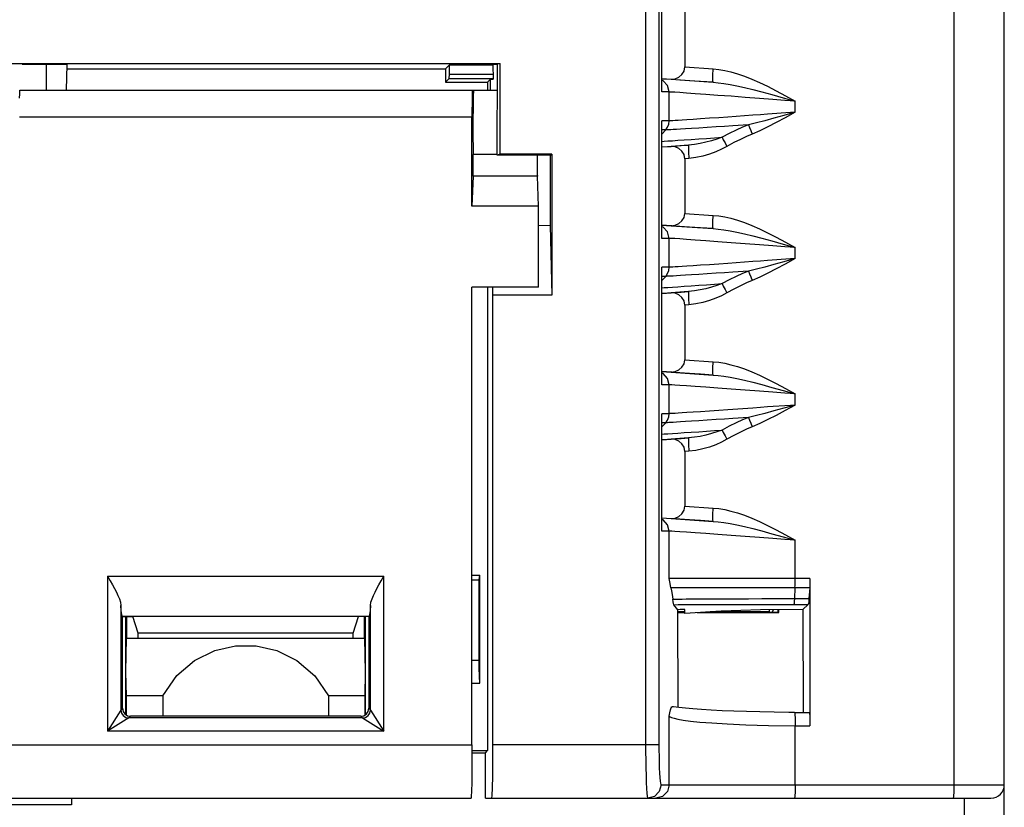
# Model space of a CAD drawing. Header units: millimetres. Extents: x 0 to 700, y 0 to 600.
# Tile 48 of 65: x 370 to 407, y 452 to 481. Entities that reach past the tile are written whole.
import ezdxf

# ---------------------------------------------------------------- set-up
doc = ezdxf.new("R2010")
doc.units = ezdxf.units.MM
doc.header["$LTSCALE"] = 39.111111
doc.layers.get('0').update_dxf_attribs({"linetype": 'CONTINUOUS'})

msp = doc.modelspace()

# ---------------------------------------------------------------- linework, layer by layer
at = {"color": 7, "linetype": 'CONTINUOUS'}
for p, q in [((393.18, 516.645), (393.18, 453.845)), ((393.679, 516.645), (393.679, 453.845)), ((404.759, 516.645), (404.759, 452.345)), ((406.654, 442.145), (406.654, 516.645)), ((393.786, 478.378), (393.786, 482.791)), ((393.789, 478.46), (393.789, 482.71)), ((394.65, 481.371), (394.65, 479.318)), ((368.654, 479.445), (387.716, 479.445)), ((371.443, 479.409), (369.762, 479.409)), ((370.654, 479.409), (370.654, 478.445)), ((371.426, 478.445), (371.443, 479.409)), ((387.444, 479.409), (387.454, 478.857)), ((387.609, 479.409), (387.444, 479.409)), ((387.606, 476.008), (387.609, 479.409)), ((387.716, 476.045), (387.716, 479.445)), ((371.44, 479.244), (385.654, 479.244)), ((385.811, 479.401), (385.654, 479.244)), ((385.654, 479.244), (385.654, 478.745)), ((385.795, 478.886), (385.811, 479.045)), ((385.811, 479.045), (385.811, 479.401)), ((385.811, 479.401), (387.445, 479.401)), ((385.811, 479.045), (387.451, 479.045)), ((394.544, 479.033), (394.622, 479.166)), ((394.622, 479.166), (394.65, 479.318)), ((394.65, 479.318), (395.719, 479.243)), ((395.705, 478.995), (395.719, 479.243)), ((395.719, 479.243), (395.928, 479.222)), ((395.928, 479.222), (396.149, 479.185)), ((396.149, 479.185), (396.383, 479.132)), ((396.383, 479.132), (396.63, 479.061)), ((396.63, 479.061), (396.89, 478.973)), ((385.654, 478.745), (385.795, 478.886)), ((385.654, 478.745), (387.241, 478.745)), ((385.795, 478.886), (387.454, 478.886)), ((387.354, 478.857), (387.241, 478.745)), ((387.241, 478.745), (387.241, 478.445)), ((387.354, 478.445), (387.354, 478.857)), ((387.354, 478.857), (387.454, 478.857)), ((393.789, 478.877), (394.143, 478.854)), ((393.797, 478.868), (393.789, 478.868)), ((393.836, 478.799), (393.789, 478.815)), ((393.957, 478.858), (393.797, 478.868)), ((394.005, 478.618), (393.836, 478.799)), ((394.18, 478.845), (393.957, 478.858)), ((394.143, 478.854), (394.293, 478.87)), ((394.143, 478.854), (395.71, 478.744)), ((394.469, 478.826), (394.18, 478.845)), ((394.293, 478.87), (394.431, 478.933)), ((394.431, 478.933), (394.544, 479.033)), ((394.824, 478.803), (394.469, 478.826)), ((395.241, 478.776), (394.824, 478.803)), ((395.71, 478.744), (395.241, 478.776)), ((395.702, 478.812), (395.705, 478.995)), ((395.71, 478.744), (395.702, 478.812)), ((395.71, 478.744), (395.903, 478.727)), ((395.903, 478.727), (396.116, 478.699)), ((396.116, 478.699), (396.35, 478.661)), ((396.89, 478.973), (397.165, 478.865)), ((397.165, 478.865), (397.455, 478.738)), ((397.455, 478.738), (397.761, 478.591)), ((369.659, 478.152), (369.663, 478.311)), ((369.663, 478.311), (369.667, 478.411)), ((369.667, 478.411), (369.672, 478.445)), ((369.672, 478.445), (387.608, 478.445)), ((386.663, 478.311), (386.659, 478.152)), ((386.667, 478.411), (386.663, 478.311)), ((386.672, 478.445), (386.667, 478.411)), ((386.709, 478.396), (386.703, 478.252)), ((386.715, 478.445), (386.709, 478.396)), ((393.786, 478.378), (393.789, 478.446)), ((393.786, 478.378), (393.791, 478.412)), ((394.066, 478.378), (393.786, 478.378)), ((393.791, 478.503), (393.789, 478.518)), ((393.789, 478.446), (393.789, 478.46)), ((393.793, 478.454), (393.791, 478.503)), ((393.791, 478.412), (393.793, 478.454)), ((394.066, 478.378), (394.005, 478.618)), ((394.066, 477.291), (394.066, 478.378)), ((394.096, 478.377), (394.066, 478.378)), ((394.163, 478.374), (394.096, 478.377)), ((394.281, 478.367), (394.163, 478.374)), ((394.462, 478.355), (394.281, 478.367)), ((394.714, 478.337), (394.462, 478.355)), ((395.039, 478.314), (394.714, 478.337)), ((395.435, 478.286), (395.039, 478.314)), ((396.35, 478.661), (396.607, 478.611)), ((396.607, 478.611), (396.891, 478.548)), ((396.891, 478.548), (397.204, 478.472)), ((397.204, 478.472), (397.548, 478.383)), ((397.548, 478.383), (397.926, 478.28)), ((397.761, 478.591), (398.084, 478.425)), ((398.084, 478.425), (398.429, 478.238)), ((386.656, 477.945), (386.655, 477.7)), ((386.659, 478.152), (386.656, 477.945)), ((386.698, 478.026), (386.694, 477.728)), ((386.703, 478.252), (386.698, 478.026)), ((395.892, 478.252), (395.435, 478.286)), ((396.396, 478.215), (395.892, 478.252)), ((396.924, 478.176), (396.396, 478.215)), ((397.453, 478.136), (396.924, 478.176)), ((397.957, 478.098), (397.453, 478.136)), ((397.926, 478.28), (398.342, 478.163)), ((398.412, 478.063), (397.957, 478.098)), ((398.342, 478.163), (398.797, 478.033)), ((398.797, 478.033), (398.412, 478.063)), ((398.429, 478.238), (398.797, 478.033)), ((398.797, 477.616), (398.797, 478.033)), ((386.655, 477.7), (386.654, 477.445)), ((386.694, 477.728), (386.691, 477.387)), ((398.625, 477.604), (397.757, 477.542)), ((398.797, 477.616), (398.377, 477.498)), ((398.797, 477.616), (398.424, 477.411)), ((398.797, 477.616), (398.625, 477.604)), ((369.654, 477.445), (386.654, 477.445)), ((386.654, 474.088), (386.654, 477.445)), ((386.691, 477.387), (386.691, 477.017)), ((393.789, 477.223), (393.786, 477.291)), ((393.786, 472.878), (393.786, 477.291)), ((393.791, 477.258), (393.786, 477.291)), ((394.066, 477.291), (393.786, 477.291)), ((393.789, 477.21), (393.789, 477.223)), ((393.789, 472.96), (393.789, 477.21)), ((393.793, 477.215), (393.791, 477.258)), ((393.791, 477.167), (393.793, 477.215)), ((394.05, 477.168), (394.066, 477.291)), ((394.081, 477.292), (394.066, 477.291)), ((394.107, 477.293), (394.081, 477.292)), ((394.146, 477.295), (394.107, 477.293)), ((394.205, 477.298), (394.146, 477.295)), ((394.287, 477.303), (394.205, 477.298)), ((394.399, 477.31), (394.287, 477.303)), ((394.546, 477.319), (394.399, 477.31)), ((394.731, 477.331), (394.546, 477.319)), ((394.961, 477.347), (394.731, 477.331)), ((395.243, 477.366), (394.961, 477.347)), ((395.575, 477.389), (395.243, 477.366)), ((395.926, 477.413), (395.575, 477.389)), ((396.265, 477.437), (395.926, 477.413)), ((397.203, 477.503), (396.265, 477.437)), ((397.339, 477.218), (397.047, 477.147)), ((397.49, 477.523), (397.203, 477.503)), ((397.653, 477.3), (397.339, 477.218)), ((397.757, 477.542), (397.49, 477.523)), ((397.997, 477.393), (397.653, 477.3)), ((398.082, 477.228), (397.765, 477.066)), ((398.377, 477.498), (397.997, 477.393)), ((398.424, 477.411), (398.082, 477.228)), ((386.691, 477.017), (386.692, 476.653)), ((393.789, 477.152), (393.791, 477.167)), ((393.932, 476.951), (393.789, 476.797)), ((393.932, 476.951), (393.789, 476.951)), ((393.932, 476.951), (394.005, 477.052)), ((393.945, 476.951), (393.932, 476.951)), ((393.968, 476.952), (393.945, 476.951)), ((394.003, 476.953), (393.968, 476.952)), ((394.052, 476.956), (394.003, 476.953)), ((394.005, 477.052), (394.05, 477.168)), ((394.121, 476.959), (394.052, 476.956)), ((394.213, 476.964), (394.121, 476.959)), ((394.334, 476.972), (394.213, 476.964)), ((394.486, 476.981), (394.334, 476.972)), ((394.674, 476.993), (394.486, 476.981)), ((394.902, 477.007), (394.674, 476.993)), ((395.176, 477.024), (394.902, 477.007)), ((395.492, 477.045), (395.176, 477.024)), ((395.824, 477.066), (395.492, 477.045)), ((396.148, 477.087), (395.824, 477.066)), ((396.323, 476.821), (396.049, 476.676)), ((396.458, 477.108), (396.148, 477.087)), ((396.579, 476.946), (396.323, 476.821)), ((397.047, 477.147), (396.458, 477.108)), ((396.82, 477.054), (396.579, 476.946)), ((397.047, 477.147), (396.82, 477.054)), ((397.047, 477.147), (397.083, 477.048)), ((397.083, 477.048), (397.129, 476.929)), ((397.129, 476.929), (397.181, 476.799)), ((397.467, 476.924), (397.181, 476.799)), ((397.765, 477.066), (397.467, 476.924)), ((386.692, 476.653), (386.694, 476.314)), ((393.789, 476.522), (393.878, 476.528)), ((393.878, 476.528), (394.015, 476.537)), ((394.015, 476.537), (394.186, 476.548)), ((394.186, 476.548), (394.392, 476.562)), ((394.392, 476.562), (394.629, 476.578)), ((394.629, 476.578), (394.893, 476.596)), ((394.893, 476.596), (395.177, 476.615)), ((395.177, 476.615), (395.471, 476.636)), ((395.446, 476.487), (395.228, 476.439)), ((395.658, 476.544), (395.446, 476.487)), ((395.471, 476.636), (395.765, 476.656)), ((395.86, 476.608), (395.658, 476.544)), ((395.765, 476.656), (396.049, 476.676)), ((396.049, 476.676), (395.86, 476.608)), ((396.049, 476.676), (396.098, 476.581)), ((396.098, 476.581), (396.162, 476.462)), ((396.162, 476.462), (396.235, 476.331)), ((396.496, 476.474), (396.235, 476.331)), ((396.74, 476.599), (396.496, 476.474)), ((396.968, 476.707), (396.74, 476.599)), ((397.181, 476.799), (396.968, 476.707)), ((386.694, 476.314), (386.698, 476.027)), ((393.789, 476.312), (394.143, 476.335)), ((393.789, 476.315), (394.004, 476.329)), ((394.004, 476.329), (394.244, 476.345)), ((394.792, 476.381), (394.143, 476.335)), ((394.294, 476.319), (394.143, 476.335)), ((394.244, 476.345), (394.509, 476.362)), ((394.43, 476.257), (394.294, 476.319)), ((394.542, 476.159), (394.43, 476.257)), ((394.509, 476.362), (394.792, 476.381)), ((394.621, 476.027), (394.542, 476.159)), ((394.792, 476.381), (394.784, 476.313)), ((394.784, 476.313), (394.787, 476.13)), ((394.787, 476.13), (394.801, 475.882)), ((395.009, 476.403), (394.792, 476.381)), ((395.228, 476.439), (395.009, 476.403)), ((395.814, 476.126), (395.576, 476.038)), ((396.034, 476.225), (395.814, 476.126)), ((396.235, 476.331), (396.034, 476.225)), ((386.7, 475.898), (386.698, 476.027)), ((387.606, 476.027), (386.698, 476.027)), ((386.701, 475.745), (386.7, 475.898)), ((386.701, 475.584), (386.701, 475.745)), ((387.716, 476.045), (387.606, 476.008)), ((389.617, 476.008), (387.606, 476.008)), ((389.654, 476.045), (387.716, 476.045)), ((389.108, 475.934), (389.107, 475.824)), ((389.107, 475.824), (389.107, 475.705)), ((389.109, 476.008), (389.108, 475.934)), ((389.59, 475.98), (389.589, 473.358)), ((389.59, 475.98), (389.654, 476.045)), ((389.654, 476.045), (389.654, 470.745)), ((394.65, 475.871), (394.621, 476.027)), ((394.801, 475.882), (394.65, 475.871)), ((394.65, 475.871), (394.65, 473.818)), ((395.064, 475.912), (394.801, 475.882)), ((395.325, 475.966), (395.064, 475.912)), ((395.576, 476.038), (395.325, 475.966)), ((386.698, 475.302), (386.7, 475.43)), ((386.7, 475.43), (386.701, 475.584)), ((389.107, 475.705), (389.107, 475.584)), ((389.107, 475.584), (389.108, 475.467)), ((389.108, 475.467), (389.109, 475.362)), ((389.109, 475.362), (389.11, 475.275)), ((386.696, 475.21), (386.654, 474.088)), ((386.696, 475.21), (386.698, 475.302)), ((389.112, 475.21), (386.696, 475.21)), ((389.11, 475.275), (389.112, 475.21)), ((389.154, 474.088), (389.112, 475.21)), ((389.154, 474.088), (386.654, 474.088)), ((389.154, 471.045), (389.154, 474.088)), ((394.431, 473.433), (394.544, 473.533)), ((394.544, 473.533), (394.622, 473.666)), ((394.622, 473.666), (394.65, 473.818)), ((394.65, 473.818), (395.719, 473.743)), ((395.702, 473.312), (395.705, 473.495)), ((395.705, 473.495), (395.719, 473.743)), ((395.719, 473.743), (395.928, 473.722)), ((395.928, 473.722), (396.149, 473.685)), ((396.149, 473.685), (396.383, 473.632)), ((396.383, 473.632), (396.63, 473.561)), ((396.63, 473.561), (396.89, 473.473)), ((389.589, 473.358), (389.154, 473.355)), ((389.589, 473.358), (389.654, 470.745)), ((393.789, 473.377), (394.143, 473.354)), ((393.797, 473.368), (393.789, 473.368)), ((393.836, 473.299), (393.789, 473.315)), ((393.957, 473.358), (393.797, 473.368)), ((394.005, 473.118), (393.836, 473.299)), ((394.18, 473.345), (393.957, 473.358)), ((394.143, 473.354), (394.293, 473.37)), ((394.143, 473.354), (395.71, 473.244)), ((394.469, 473.326), (394.18, 473.345)), ((394.293, 473.37), (394.431, 473.433)), ((394.824, 473.303), (394.469, 473.326)), ((395.241, 473.276), (394.824, 473.303)), ((395.71, 473.244), (395.241, 473.276)), ((395.71, 473.244), (395.702, 473.312)), ((395.71, 473.244), (395.903, 473.227)), ((395.903, 473.227), (396.116, 473.199)), ((396.116, 473.199), (396.35, 473.161)), ((396.35, 473.161), (396.607, 473.111)), ((396.89, 473.473), (397.165, 473.365)), ((397.165, 473.365), (397.455, 473.238)), ((397.455, 473.238), (397.761, 473.091)), ((393.786, 472.878), (393.789, 472.946)), ((393.786, 472.878), (393.791, 472.912)), ((394.066, 472.878), (393.786, 472.878)), ((393.791, 473.003), (393.789, 473.018)), ((393.789, 472.946), (393.789, 472.96)), ((393.793, 472.954), (393.791, 473.003)), ((393.791, 472.912), (393.793, 472.954)), ((394.066, 472.878), (394.005, 473.118)), ((394.066, 471.791), (394.066, 472.878)), ((394.096, 472.877), (394.066, 472.878)), ((394.163, 472.874), (394.096, 472.877)), ((394.281, 472.867), (394.163, 472.874)), ((394.462, 472.855), (394.281, 472.867)), ((394.714, 472.837), (394.462, 472.855)), ((395.039, 472.814), (394.714, 472.837)), ((395.435, 472.786), (395.039, 472.814)), ((395.892, 472.752), (395.435, 472.786)), ((396.396, 472.715), (395.892, 472.752)), ((396.607, 473.111), (396.891, 473.048)), ((396.891, 473.048), (397.204, 472.972)), ((397.204, 472.972), (397.548, 472.883)), ((397.548, 472.883), (397.926, 472.78)), ((397.761, 473.091), (398.084, 472.925)), ((397.926, 472.78), (398.342, 472.663)), ((398.084, 472.925), (398.429, 472.738)), ((396.924, 472.676), (396.396, 472.715)), ((397.453, 472.636), (396.924, 472.676)), ((397.957, 472.598), (397.453, 472.636)), ((398.412, 472.563), (397.957, 472.598)), ((398.342, 472.663), (398.797, 472.533)), ((398.797, 472.533), (398.412, 472.563)), ((398.429, 472.738), (398.797, 472.533)), ((398.797, 472.116), (398.797, 472.533)), ((397.49, 472.023), (397.203, 472.003)), ((397.757, 472.042), (397.49, 472.023)), ((398.625, 472.104), (397.757, 472.042)), ((398.797, 472.116), (398.377, 471.998)), ((398.797, 472.116), (398.424, 471.911)), ((398.797, 472.116), (398.625, 472.104)), ((393.789, 471.723), (393.786, 471.791)), ((393.786, 467.378), (393.786, 471.791)), ((393.791, 471.758), (393.786, 471.791)), ((394.066, 471.791), (393.786, 471.791)), ((393.789, 471.71), (393.789, 471.723)), ((393.789, 467.46), (393.789, 471.71)), ((393.789, 471.652), (393.791, 471.667)), ((393.793, 471.715), (393.791, 471.758)), ((393.791, 471.667), (393.793, 471.715)), ((394.005, 471.552), (394.05, 471.668)), ((394.05, 471.668), (394.066, 471.791)), ((394.081, 471.792), (394.066, 471.791)), ((394.107, 471.793), (394.081, 471.792)), ((394.146, 471.795), (394.107, 471.793)), ((394.205, 471.798), (394.146, 471.795)), ((394.287, 471.803), (394.205, 471.798)), ((394.399, 471.81), (394.287, 471.803)), ((394.546, 471.819), (394.399, 471.81)), ((394.731, 471.831), (394.546, 471.819)), ((394.961, 471.847), (394.731, 471.831)), ((395.243, 471.866), (394.961, 471.847)), ((395.575, 471.889), (395.243, 471.866)), ((395.926, 471.913), (395.575, 471.889)), ((396.265, 471.937), (395.926, 471.913)), ((397.203, 472.003), (396.265, 471.937)), ((397.047, 471.647), (396.458, 471.608)), ((397.047, 471.647), (396.82, 471.554)), ((397.339, 471.718), (397.047, 471.647)), ((397.047, 471.647), (397.083, 471.548)), ((397.653, 471.8), (397.339, 471.718)), ((397.997, 471.893), (397.653, 471.8)), ((398.082, 471.728), (397.765, 471.566)), ((398.377, 471.998), (397.997, 471.893)), ((398.424, 471.911), (398.082, 471.728)), ((393.932, 471.451), (393.789, 471.297)), ((393.932, 471.451), (393.789, 471.451)), ((393.932, 471.451), (394.005, 471.552)), ((393.945, 471.451), (393.932, 471.451)), ((393.968, 471.452), (393.945, 471.451)), ((394.003, 471.453), (393.968, 471.452)), ((394.052, 471.456), (394.003, 471.453)), ((394.121, 471.459), (394.052, 471.456)), ((394.213, 471.464), (394.121, 471.459)), ((394.334, 471.472), (394.213, 471.464)), ((394.486, 471.481), (394.334, 471.472)), ((394.674, 471.493), (394.486, 471.481)), ((394.902, 471.507), (394.674, 471.493)), ((395.176, 471.524), (394.902, 471.507)), ((395.492, 471.545), (395.176, 471.524)), ((395.824, 471.566), (395.492, 471.545)), ((396.148, 471.587), (395.824, 471.566)), ((396.323, 471.321), (396.049, 471.176)), ((396.458, 471.608), (396.148, 471.587)), ((396.579, 471.446), (396.323, 471.321)), ((396.82, 471.554), (396.579, 471.446)), ((397.181, 471.299), (396.968, 471.207)), ((397.083, 471.548), (397.129, 471.429)), ((397.129, 471.429), (397.181, 471.299)), ((397.467, 471.424), (397.181, 471.299)), ((397.765, 471.566), (397.467, 471.424)), ((386.654, 453.845), (386.654, 471.045)), ((389.154, 471.045), (386.654, 471.045)), ((387.241, 471.045), (387.241, 453.632)), ((387.442, 470.745), (387.435, 471.045)), ((393.789, 471.022), (393.878, 471.028)), ((393.878, 471.028), (394.015, 471.037)), ((394.015, 471.037), (394.186, 471.048)), ((394.186, 471.048), (394.392, 471.062)), ((394.392, 471.062), (394.629, 471.078)), ((394.629, 471.078), (394.893, 471.096)), ((395.009, 470.903), (394.792, 470.881)), ((394.893, 471.096), (395.177, 471.115)), ((395.228, 470.939), (395.009, 470.903)), ((395.177, 471.115), (395.471, 471.136)), ((395.446, 470.987), (395.228, 470.939)), ((395.658, 471.044), (395.446, 470.987)), ((395.471, 471.136), (395.765, 471.156)), ((395.86, 471.108), (395.658, 471.044)), ((395.765, 471.156), (396.049, 471.176)), ((396.049, 471.176), (395.86, 471.108)), ((396.049, 471.176), (396.098, 471.081)), ((396.098, 471.081), (396.162, 470.962)), ((396.162, 470.962), (396.235, 470.831)), ((396.496, 470.974), (396.235, 470.831)), ((396.74, 471.099), (396.496, 470.974)), ((396.968, 471.207), (396.74, 471.099)), ((387.442, 453.845), (387.442, 470.745)), ((389.654, 470.745), (387.442, 470.745)), ((393.789, 470.812), (394.143, 470.835)), ((393.789, 470.815), (394.004, 470.829)), ((394.004, 470.829), (394.244, 470.845)), ((394.792, 470.881), (394.143, 470.835)), ((394.294, 470.819), (394.143, 470.835)), ((394.244, 470.845), (394.509, 470.862)), ((394.43, 470.757), (394.294, 470.819)), ((394.542, 470.659), (394.43, 470.757)), ((394.509, 470.862), (394.792, 470.881)), ((394.621, 470.527), (394.542, 470.659)), ((394.792, 470.881), (394.784, 470.813)), ((394.784, 470.813), (394.787, 470.63)), ((394.787, 470.63), (394.801, 470.382)), ((395.576, 470.538), (395.325, 470.466)), ((395.814, 470.626), (395.576, 470.538)), ((396.034, 470.725), (395.814, 470.626)), ((396.235, 470.831), (396.034, 470.725)), ((394.65, 470.371), (394.621, 470.527)), ((394.801, 470.382), (394.65, 470.371)), ((394.65, 470.371), (394.65, 468.318)), ((395.064, 470.412), (394.801, 470.382)), ((395.325, 470.466), (395.064, 470.412)), ((394.622, 468.166), (394.65, 468.318)), ((394.65, 468.318), (395.719, 468.243)), ((394.431, 467.933), (394.544, 468.033)), ((394.544, 468.033), (394.622, 468.166)), ((395.702, 467.812), (395.705, 467.995)), ((395.705, 467.995), (395.719, 468.243)), ((395.719, 468.243), (395.928, 468.222)), ((395.928, 468.222), (396.149, 468.185)), ((396.149, 468.185), (396.383, 468.132)), ((396.383, 468.132), (396.63, 468.061)), ((396.63, 468.061), (396.89, 467.973)), ((396.89, 467.973), (397.165, 467.865)), ((393.789, 467.877), (394.143, 467.854)), ((393.797, 467.868), (393.789, 467.868)), ((393.836, 467.799), (393.789, 467.815)), ((393.957, 467.858), (393.797, 467.868)), ((394.005, 467.618), (393.836, 467.799)), ((394.18, 467.845), (393.957, 467.858)), ((394.066, 467.378), (394.005, 467.618)), ((394.143, 467.854), (394.293, 467.87)), ((394.143, 467.854), (395.71, 467.744)), ((394.469, 467.826), (394.18, 467.845)), ((394.293, 467.87), (394.431, 467.933)), ((394.824, 467.803), (394.469, 467.826)), ((395.241, 467.776), (394.824, 467.803)), ((395.71, 467.744), (395.241, 467.776)), ((395.71, 467.744), (395.702, 467.812)), ((395.71, 467.744), (395.903, 467.727)), ((395.903, 467.727), (396.116, 467.699)), ((396.116, 467.699), (396.35, 467.661)), ((396.35, 467.661), (396.607, 467.611)), ((396.607, 467.611), (396.891, 467.548)), ((397.165, 467.865), (397.455, 467.738)), ((397.455, 467.738), (397.761, 467.591)), ((397.761, 467.591), (398.084, 467.425)), ((393.786, 467.378), (393.789, 467.446)), ((393.786, 467.378), (393.791, 467.412)), ((394.066, 467.378), (393.786, 467.378)), ((393.791, 467.503), (393.789, 467.518)), ((393.789, 467.446), (393.789, 467.46)), ((393.793, 467.454), (393.791, 467.503)), ((393.791, 467.412), (393.793, 467.454)), ((394.066, 466.291), (394.066, 467.378)), ((394.096, 467.377), (394.066, 467.378)), ((394.163, 467.374), (394.096, 467.377)), ((394.281, 467.367), (394.163, 467.374)), ((394.462, 467.355), (394.281, 467.367)), ((394.714, 467.337), (394.462, 467.355)), ((395.039, 467.314), (394.714, 467.337)), ((395.435, 467.286), (395.039, 467.314)), ((395.892, 467.252), (395.435, 467.286)), ((396.396, 467.215), (395.892, 467.252)), ((396.924, 467.176), (396.396, 467.215)), ((396.891, 467.548), (397.204, 467.472)), ((397.204, 467.472), (397.548, 467.383)), ((397.548, 467.383), (397.926, 467.28)), ((397.926, 467.28), (398.342, 467.163)), ((398.084, 467.425), (398.429, 467.238)), ((398.429, 467.238), (398.797, 467.033)), ((397.453, 467.136), (396.924, 467.176)), ((397.957, 467.098), (397.453, 467.136)), ((398.412, 467.063), (397.957, 467.098)), ((398.342, 467.163), (398.797, 467.033)), ((398.797, 467.033), (398.412, 467.063)), ((398.797, 466.616), (398.797, 467.033)), ((397.203, 466.503), (396.265, 466.437)), ((397.49, 466.523), (397.203, 466.503)), ((397.757, 466.542), (397.49, 466.523)), ((398.625, 466.604), (397.757, 466.542)), ((398.377, 466.498), (397.997, 466.393)), ((398.797, 466.616), (398.377, 466.498)), ((398.797, 466.616), (398.424, 466.411)), ((398.797, 466.616), (398.625, 466.604)), ((393.789, 466.223), (393.786, 466.291)), ((393.786, 461.878), (393.786, 466.291)), ((393.791, 466.258), (393.786, 466.291)), ((394.066, 466.291), (393.786, 466.291)), ((393.789, 466.21), (393.789, 466.223)), ((393.789, 461.96), (393.789, 466.21)), ((393.789, 466.152), (393.791, 466.167)), ((393.793, 466.215), (393.791, 466.258)), ((393.791, 466.167), (393.793, 466.215)), ((394.005, 466.052), (394.05, 466.168)), ((394.05, 466.168), (394.066, 466.291)), ((394.081, 466.292), (394.066, 466.291)), ((394.107, 466.293), (394.081, 466.292)), ((394.146, 466.295), (394.107, 466.293)), ((394.205, 466.298), (394.146, 466.295)), ((394.287, 466.303), (394.205, 466.298)), ((394.399, 466.31), (394.287, 466.303)), ((394.546, 466.319), (394.399, 466.31)), ((394.731, 466.331), (394.546, 466.319)), ((394.961, 466.347), (394.731, 466.331)), ((395.243, 466.366), (394.961, 466.347)), ((395.575, 466.389), (395.243, 466.366)), ((395.926, 466.413), (395.575, 466.389)), ((396.265, 466.437), (395.926, 466.413)), ((396.458, 466.108), (396.148, 466.087)), ((397.047, 466.147), (396.458, 466.108)), ((397.047, 466.147), (396.82, 466.054)), ((397.339, 466.218), (397.047, 466.147)), ((397.047, 466.147), (397.083, 466.048)), ((397.653, 466.3), (397.339, 466.218)), ((397.997, 466.393), (397.653, 466.3)), ((398.082, 466.228), (397.765, 466.066)), ((398.424, 466.411), (398.082, 466.228)), ((393.932, 465.951), (393.789, 465.797)), ((393.932, 465.951), (393.789, 465.951)), ((393.932, 465.951), (394.005, 466.052)), ((393.945, 465.951), (393.932, 465.951)), ((393.968, 465.952), (393.945, 465.951)), ((394.003, 465.953), (393.968, 465.952)), ((394.052, 465.956), (394.003, 465.953)), ((394.121, 465.959), (394.052, 465.956)), ((394.213, 465.964), (394.121, 465.959)), ((394.334, 465.972), (394.213, 465.964)), ((394.486, 465.981), (394.334, 465.972)), ((394.674, 465.993), (394.486, 465.981)), ((394.902, 466.007), (394.674, 465.993)), ((395.176, 466.024), (394.902, 466.007)), ((395.492, 466.045), (395.176, 466.024)), ((395.824, 466.066), (395.492, 466.045)), ((396.148, 466.087), (395.824, 466.066)), ((396.323, 465.821), (396.049, 465.676)), ((396.579, 465.946), (396.323, 465.821)), ((396.82, 466.054), (396.579, 465.946)), ((397.181, 465.799), (396.968, 465.707)), ((397.083, 466.048), (397.129, 465.929)), ((397.129, 465.929), (397.181, 465.799)), ((397.467, 465.924), (397.181, 465.799)), ((397.765, 466.066), (397.467, 465.924)), ((393.789, 465.522), (393.878, 465.528)), ((393.878, 465.528), (394.015, 465.537)), ((394.015, 465.537), (394.186, 465.548)), ((394.792, 465.381), (394.143, 465.335)), ((394.186, 465.548), (394.392, 465.562)), ((394.244, 465.345), (394.509, 465.362)), ((394.392, 465.562), (394.629, 465.578)), ((394.509, 465.362), (394.792, 465.381)), ((394.629, 465.578), (394.893, 465.596)), ((394.792, 465.381), (394.784, 465.313)), ((395.009, 465.403), (394.792, 465.381)), ((394.893, 465.596), (395.177, 465.615)), ((395.228, 465.439), (395.009, 465.403)), ((395.177, 465.615), (395.471, 465.636)), ((395.446, 465.487), (395.228, 465.439)), ((395.658, 465.544), (395.446, 465.487)), ((395.471, 465.636), (395.765, 465.656)), ((395.86, 465.608), (395.658, 465.544)), ((395.765, 465.656), (396.049, 465.676)), ((396.049, 465.676), (395.86, 465.608)), ((396.049, 465.676), (396.098, 465.581)), ((396.098, 465.581), (396.162, 465.462)), ((396.162, 465.462), (396.235, 465.331)), ((396.496, 465.474), (396.235, 465.331)), ((396.74, 465.599), (396.496, 465.474)), ((396.968, 465.707), (396.74, 465.599)), ((393.789, 465.312), (394.143, 465.335)), ((393.789, 465.315), (394.004, 465.329)), ((394.004, 465.329), (394.244, 465.345)), ((394.294, 465.319), (394.143, 465.335)), ((394.43, 465.257), (394.294, 465.319)), ((394.542, 465.159), (394.43, 465.257)), ((394.621, 465.027), (394.542, 465.159)), ((394.65, 464.871), (394.621, 465.027)), ((394.784, 465.313), (394.787, 465.13)), ((394.787, 465.13), (394.801, 464.882)), ((395.576, 465.038), (395.325, 464.966)), ((395.814, 465.126), (395.576, 465.038)), ((396.034, 465.225), (395.814, 465.126)), ((396.235, 465.331), (396.034, 465.225)), ((394.801, 464.882), (394.65, 464.871)), ((394.65, 464.871), (394.65, 462.818)), ((395.064, 464.912), (394.801, 464.882)), ((395.325, 464.966), (395.064, 464.912)), ((394.622, 462.666), (394.65, 462.818)), ((394.65, 462.818), (395.719, 462.743)), ((394.293, 462.37), (394.431, 462.433)), ((394.431, 462.433), (394.544, 462.533)), ((394.544, 462.533), (394.622, 462.666)), ((395.702, 462.312), (395.705, 462.495)), ((395.705, 462.495), (395.719, 462.743)), ((395.719, 462.743), (395.928, 462.722)), ((395.928, 462.722), (396.149, 462.685)), ((396.149, 462.685), (396.383, 462.632)), ((396.383, 462.632), (396.63, 462.561)), ((396.63, 462.561), (396.89, 462.473)), ((396.89, 462.473), (397.165, 462.365)), ((393.789, 462.377), (394.143, 462.354)), ((393.797, 462.368), (393.789, 462.368)), ((393.836, 462.299), (393.789, 462.315)), ((393.957, 462.358), (393.797, 462.368)), ((394.005, 462.118), (393.836, 462.299)), ((394.18, 462.345), (393.957, 462.358)), ((394.066, 461.878), (394.005, 462.118)), ((394.143, 462.354), (394.293, 462.37)), ((394.143, 462.354), (395.71, 462.244)), ((394.469, 462.326), (394.18, 462.345)), ((394.824, 462.303), (394.469, 462.326)), ((395.241, 462.276), (394.824, 462.303)), ((395.71, 462.244), (395.241, 462.276)), ((395.71, 462.244), (395.702, 462.312)), ((395.71, 462.244), (395.903, 462.227)), ((395.903, 462.227), (396.116, 462.199)), ((396.116, 462.199), (396.35, 462.161)), ((396.35, 462.161), (396.607, 462.111)), ((396.607, 462.111), (396.891, 462.048)), ((396.891, 462.048), (397.204, 461.972)), ((397.165, 462.365), (397.455, 462.238)), ((397.455, 462.238), (397.761, 462.091)), ((397.761, 462.091), (398.084, 461.925)), ((393.786, 461.878), (393.789, 461.946)), ((393.786, 461.878), (393.791, 461.912)), ((394.066, 461.878), (393.786, 461.878)), ((393.791, 462.003), (393.789, 462.018)), ((393.789, 461.946), (393.789, 461.96)), ((393.793, 461.954), (393.791, 462.003)), ((393.791, 461.912), (393.793, 461.954)), ((394.066, 460.102), (394.066, 461.878)), ((394.096, 461.877), (394.066, 461.878)), ((394.163, 461.874), (394.096, 461.877)), ((394.281, 461.867), (394.163, 461.874)), ((394.462, 461.855), (394.281, 461.867)), ((394.714, 461.837), (394.462, 461.855)), ((395.039, 461.814), (394.714, 461.837)), ((395.435, 461.786), (395.039, 461.814)), ((395.892, 461.752), (395.435, 461.786)), ((396.396, 461.715), (395.892, 461.752)), ((396.924, 461.676), (396.396, 461.715)), ((397.453, 461.636), (396.924, 461.676)), ((397.204, 461.972), (397.548, 461.883)), ((397.548, 461.883), (397.926, 461.78)), ((397.926, 461.78), (398.342, 461.663)), ((398.084, 461.925), (398.429, 461.738)), ((398.342, 461.663), (398.797, 461.533)), ((398.429, 461.738), (398.797, 461.533)), ((397.957, 461.598), (397.453, 461.636)), ((398.412, 461.563), (397.957, 461.598)), ((398.797, 461.533), (398.412, 461.563)), ((398.797, 460.102), (398.797, 461.533)), ((372.967, 460.181), (372.967, 454.357)), ((372.967, 460.181), (373.065, 460.011)), ((372.967, 460.181), (383.341, 460.181)), ((383.243, 460.011), (383.341, 460.181)), ((383.341, 454.357), (383.341, 460.181)), ((386.654, 460.22), (386.954, 460.22)), ((386.92, 460.051), (386.954, 460.22)), ((386.954, 456.164), (386.954, 460.22)), ((373.065, 460.011), (373.15, 459.859)), ((373.15, 459.859), (373.226, 459.721)), ((383.082, 459.72), (383.158, 459.859)), ((383.158, 459.859), (383.243, 460.011)), ((386.654, 460.051), (386.92, 460.051)), ((386.92, 457.034), (386.92, 460.051)), ((394.098, 459.91), (394.066, 460.102)), ((399.354, 460.102), (394.066, 460.102)), ((394.13, 459.748), (394.098, 459.91)), ((398.79, 459.748), (398.794, 459.852)), ((398.794, 459.852), (398.796, 459.972)), ((398.796, 459.972), (398.797, 460.102)), ((399.349, 459.852), (399.344, 459.748)), ((399.353, 459.972), (399.349, 459.852)), ((399.354, 460.102), (399.353, 459.972)), ((399.354, 460.102), (399.354, 454.565)), ((373.226, 459.721), (373.294, 459.588)), ((373.294, 459.588), (373.356, 459.458)), ((373.356, 459.458), (373.409, 459.328)), ((382.899, 459.328), (382.952, 459.457)), ((382.952, 459.457), (383.014, 459.588)), ((383.014, 459.588), (383.082, 459.72)), ((394.13, 459.748), (394.151, 459.637)), ((399.344, 459.748), (394.13, 459.748)), ((394.151, 459.637), (394.173, 459.493)), ((394.173, 459.493), (394.195, 459.317)), ((398.79, 459.748), (398.768, 459.343)), ((399.344, 459.748), (399.315, 459.341)), ((373.409, 459.328), (373.447, 459.203)), ((373.447, 459.203), (373.466, 459.087)), ((373.466, 459.087), (373.466, 455.156)), ((373.481, 458.879), (373.466, 459.087)), ((382.842, 459.087), (382.827, 458.879)), ((382.842, 459.087), (382.861, 459.203)), ((382.842, 455.156), (382.842, 459.087)), ((382.861, 459.203), (382.899, 459.328)), ((394.195, 459.317), (394.299, 459.321)), ((394.208, 459.224), (394.195, 459.317)), ((394.223, 459.154), (394.208, 459.224)), ((394.24, 459.114), (394.223, 459.154)), ((394.24, 459.114), (394.404, 459.115)), ((394.29, 459.052), (394.24, 459.114)), ((394.299, 459.321), (394.417, 459.324)), ((394.404, 459.115), (394.591, 459.116)), ((394.417, 459.324), (394.552, 459.327)), ((394.552, 459.327), (394.708, 459.329)), ((394.591, 459.116), (394.801, 459.117)), ((394.708, 459.329), (394.885, 459.331)), ((394.801, 459.117), (395.04, 459.118)), ((394.885, 459.331), (395.083, 459.333)), ((395.04, 459.118), (395.315, 459.119)), ((395.083, 459.333), (395.307, 459.334)), ((395.307, 459.334), (395.563, 459.336)), ((395.315, 459.119), (395.631, 459.12)), ((395.563, 459.336), (395.857, 459.337)), ((395.631, 459.12), (395.998, 459.121)), ((395.857, 459.337), (396.199, 459.338)), ((395.998, 459.121), (396.419, 459.122)), ((396.199, 459.338), (396.592, 459.339)), ((396.419, 459.122), (396.897, 459.123)), ((396.592, 459.339), (397.038, 459.34)), ((396.897, 459.123), (397.437, 459.124)), ((397.038, 459.34), (397.543, 459.341)), ((397.437, 459.124), (398.049, 459.125)), ((397.543, 459.341), (398.116, 459.342)), ((398.049, 459.125), (398.744, 459.125)), ((398.116, 459.342), (398.768, 459.343)), ((398.753, 459.159), (398.744, 459.125)), ((398.744, 459.125), (398.923, 459.125)), ((398.761, 459.233), (398.753, 459.159)), ((398.768, 459.343), (398.761, 459.233)), ((398.768, 459.343), (398.95, 459.343)), ((398.923, 459.125), (399.102, 459.124)), ((398.95, 459.343), (399.133, 459.342)), ((399.282, 459.123), (399.09, 458.931)), ((399.102, 459.124), (399.282, 459.123)), ((399.133, 459.342), (399.315, 459.341)), ((399.294, 459.156), (399.282, 459.123)), ((399.306, 459.231), (399.294, 459.156)), ((399.315, 459.341), (399.306, 459.231)), ((373.498, 458.74), (373.481, 458.879)), ((373.516, 458.683), (373.498, 458.74)), ((382.81, 458.74), (382.792, 458.683)), ((382.827, 458.879), (382.81, 458.74)), ((394.341, 458.989), (394.29, 459.052)), ((394.392, 458.926), (394.341, 458.989)), ((394.478, 458.93), (394.392, 458.926)), ((394.396, 455.279), (394.392, 458.926)), ((394.654, 458.845), (394.392, 458.845)), ((394.392, 458.839), (394.654, 458.839)), ((394.392, 458.815), (394.654, 458.815)), ((394.566, 458.934), (394.478, 458.93)), ((394.654, 458.937), (394.566, 458.934)), ((394.654, 458.787), (394.654, 458.937)), ((396.011, 458.869), (394.654, 458.787)), ((395.11, 458.815), (398.184, 458.815)), ((395.513, 458.839), (398.159, 458.839)), ((397.833, 458.845), (395.603, 458.845)), ((397.492, 458.915), (396.011, 458.869)), ((399.09, 458.931), (397.492, 458.915)), ((397.833, 458.845), (397.834, 458.919)), ((397.938, 458.839), (397.985, 458.92)), ((398.159, 458.839), (398.159, 458.922)), ((398.184, 458.815), (398.159, 458.839)), ((398.184, 458.815), (398.184, 458.922)), ((399.09, 458.931), (399.097, 455.065)), ((373.53, 458.668), (373.516, 458.683)), ((373.516, 458.683), (382.792, 458.683)), ((373.53, 455.22), (373.53, 458.668)), ((373.53, 458.668), (373.911, 458.668)), ((373.654, 454.985), (373.654, 458.668)), ((373.688, 457.845), (373.688, 458.668)), ((374.119, 458.045), (373.911, 458.668)), ((382.189, 458.045), (382.397, 458.668)), ((382.778, 458.668), (382.397, 458.668)), ((382.62, 457.845), (382.62, 458.668)), ((382.654, 454.985), (382.654, 458.668)), ((382.778, 458.668), (382.792, 458.683)), ((382.778, 458.668), (382.778, 455.22)), ((374.119, 457.845), (374.119, 458.045)), ((382.189, 458.045), (374.119, 458.045)), ((382.189, 457.845), (382.189, 458.045)), ((373.654, 456.595), (373.676, 457.845)), ((382.632, 457.845), (373.676, 457.845)), ((382.654, 456.595), (382.632, 457.845)), ((376.233, 457.02), (376.988, 457.395)), ((376.988, 457.395), (377.769, 457.573)), ((377.769, 457.573), (378.55, 457.572)), ((378.55, 457.572), (379.329, 457.391)), ((379.329, 457.391), (380.08, 457.017)), ((375.564, 456.449), (376.233, 457.02)), ((380.08, 457.017), (380.746, 456.447)), ((386.654, 457.034), (386.92, 457.034)), ((386.931, 456.723), (386.92, 457.034)), ((373.67, 455.695), (373.654, 456.595)), ((382.638, 455.695), (382.654, 456.595)), ((386.942, 456.433), (386.931, 456.723)), ((375.041, 455.695), (375.564, 456.449)), ((380.746, 456.447), (381.267, 455.695)), ((386.654, 456.164), (386.954, 456.164)), ((386.954, 456.164), (386.942, 456.433)), ((373.67, 454.974), (373.67, 455.695)), ((375.041, 455.695), (373.67, 455.695)), ((375.041, 455.695), (375.041, 454.921)), ((381.267, 455.695), (381.267, 454.921)), ((382.638, 455.695), (381.267, 455.695)), ((382.638, 454.974), (382.638, 455.695)), ((373.466, 455.156), (372.967, 454.357)), ((373.53, 455.22), (373.466, 455.156)), ((373.466, 455.156), (373.489, 455.042)), ((373.489, 455.042), (373.554, 454.945)), ((373.53, 455.22), (373.553, 455.106)), ((373.553, 455.106), (373.618, 455.009)), ((373.618, 455.009), (373.715, 454.944)), ((382.592, 454.944), (382.69, 455.008)), ((382.69, 455.008), (382.755, 455.106)), ((382.754, 454.945), (382.819, 455.042)), ((382.755, 455.106), (382.778, 455.22)), ((382.778, 455.22), (382.842, 455.156)), ((382.819, 455.042), (382.842, 455.156)), ((382.842, 455.156), (383.341, 454.357)), ((394.066, 454.931), (394.093, 455.055)), ((394.093, 455.055), (394.119, 455.159)), ((394.119, 455.159), (394.143, 455.235)), ((394.143, 455.235), (394.166, 455.275)), ((394.166, 455.275), (394.177, 455.278)), ((394.225, 455.272), (394.177, 455.279)), ((394.429, 455.247), (394.225, 455.272)), ((394.673, 455.221), (394.429, 455.247)), ((394.957, 455.197), (394.673, 455.221)), ((395.282, 455.173), (394.957, 455.197)), ((395.646, 455.151), (395.282, 455.173)), ((396.048, 455.13), (395.646, 455.151)), ((396.488, 455.112), (396.048, 455.13)), ((396.963, 455.096), (396.488, 455.112)), ((397.47, 455.083), (396.963, 455.096)), ((398.006, 455.074), (397.47, 455.083)), ((398.565, 455.068), (398.006, 455.074)), ((398.773, 455.067), (398.565, 455.068)), ((398.773, 455.067), (398.785, 455.011)), ((398.773, 455.067), (399.319, 455.065)), ((398.785, 455.011), (398.794, 454.827)), ((399.319, 455.065), (399.331, 455.036)), ((399.331, 455.036), (399.343, 454.931)), ((373.766, 454.857), (372.967, 454.357)), ((373.554, 454.945), (373.651, 454.88)), ((373.651, 454.88), (373.766, 454.857)), ((373.715, 454.944), (373.83, 454.921)), ((373.83, 454.921), (373.766, 454.857)), ((382.542, 454.857), (373.766, 454.857)), ((382.478, 454.921), (373.83, 454.921)), ((382.478, 454.921), (382.592, 454.944)), ((382.478, 454.921), (382.542, 454.857)), ((382.542, 454.857), (382.657, 454.88)), ((382.542, 454.857), (383.341, 454.357)), ((382.657, 454.88), (382.754, 454.945)), ((394.066, 452.345), (394.066, 454.931)), ((394.066, 454.931), (394.096, 454.905)), ((394.096, 454.905), (394.156, 454.876)), ((394.156, 454.876), (394.252, 454.846)), ((394.252, 454.846), (394.394, 454.813)), ((394.394, 454.813), (394.594, 454.778)), ((394.594, 454.778), (394.864, 454.742)), ((394.864, 454.742), (395.217, 454.705)), ((395.217, 454.705), (395.67, 454.669)), ((395.67, 454.669), (396.239, 454.634)), ((396.239, 454.634), (396.942, 454.603)), ((398.794, 454.827), (398.797, 454.567)), ((399.343, 454.931), (399.351, 454.765)), ((399.351, 454.765), (399.354, 454.565)), ((383.341, 454.357), (372.967, 454.357)), ((396.942, 454.603), (397.792, 454.579)), ((397.792, 454.579), (398.797, 454.567)), ((398.797, 452.345), (398.797, 454.567)), ((398.797, 454.567), (399.354, 454.565)), ((317.654, 453.845), (386.654, 453.845)), ((386.654, 453.845), (386.653, 453.327)), ((386.653, 453.549), (387.158, 453.549)), ((386.654, 453.632), (387.241, 453.632)), ((387.158, 453.549), (387.241, 453.632)), ((387.159, 451.845), (387.158, 453.549)), ((387.44, 453.23), (387.442, 453.845)), ((393.679, 453.845), (387.442, 453.845)), ((393.18, 453.845), (393.18, 453.577)), ((393.18, 453.577), (393.183, 453.286)), ((393.679, 453.845), (393.68, 453.644)), ((393.68, 453.644), (393.682, 453.426)), ((386.653, 453.327), (386.649, 452.845)), ((387.435, 452.668), (387.44, 453.23)), ((393.183, 453.286), (393.187, 452.987)), ((393.682, 453.426), (393.686, 453.201)), ((393.686, 453.201), (393.693, 452.984)), ((386.649, 452.845), (386.644, 452.43)), ((393.187, 452.987), (393.194, 452.697)), ((393.693, 452.984), (393.702, 452.785)), ((393.702, 452.785), (393.712, 452.618)), ((386.644, 452.43), (386.637, 452.113)), ((387.428, 452.227), (387.435, 452.668)), ((393.194, 452.697), (393.203, 452.432)), ((393.203, 452.432), (393.213, 452.209)), ((393.712, 452.618), (393.724, 452.489)), ((393.724, 452.489), (393.736, 452.403)), ((386.637, 452.113), (386.628, 451.913)), ((387.418, 451.942), (387.428, 452.227)), ((393.213, 452.209), (393.225, 452.037)), ((393.225, 452.037), (393.236, 451.923)), ((393.691, 452.095), (393.508, 451.912)), ((393.758, 452.345), (393.691, 452.095)), ((393.736, 452.403), (393.747, 452.358)), ((393.747, 452.358), (393.758, 452.345)), ((393.758, 452.345), (406.654, 452.345)), ((393.999, 452.095), (393.816, 451.912)), ((394.066, 452.345), (393.999, 452.095)), ((398.794, 452.095), (398.784, 451.912)), ((398.797, 452.345), (398.794, 452.095)), ((404.755, 452.095), (404.746, 451.912)), ((404.759, 452.345), (404.755, 452.095)), ((318.189, 451.845), (386.619, 451.845)), ((371.615, 451.845), (371.615, 451.595)), ((386.628, 451.913), (386.619, 451.845)), ((387.159, 451.845), (406.154, 451.845)), ((387.407, 451.845), (387.418, 451.942)), ((393.236, 451.923), (393.248, 451.862)), ((393.248, 451.862), (393.258, 451.845)), ((393.508, 451.912), (393.258, 451.845)), ((393.816, 451.912), (393.567, 451.845)), ((398.784, 451.912), (398.771, 451.845)), ((404.746, 451.912), (404.733, 451.845)), ((405.154, 442.145), (405.154, 451.845)), ((371.615, 451.595), (364.15, 451.595))]:
    msp.add_line(p, q, dxfattribs=at)
msp.add_arc((406.154, 452.345), 0.5, 270, 360, dxfattribs=at)

doc.saveas('drawing.dxf')
